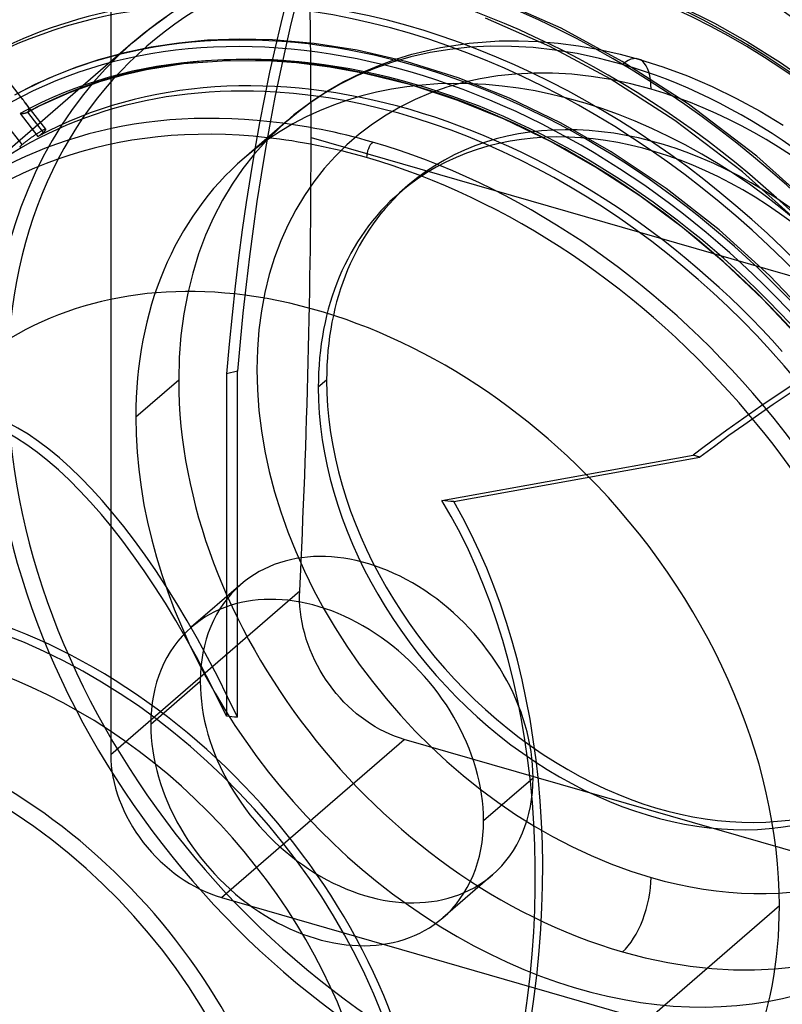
# Model space of a CAD drawing. Header units: millimetres. Extents: x -216 to 210, y -272 to 267.
# Tile 49 of 87: x -25 to 39, y -19 to 63. Entities that reach past the tile are written whole.
import ezdxf

# ---------------------------------------------------------------- set-up
doc = ezdxf.new("R2010")
doc.units = ezdxf.units.MM
doc.layers.add('MAIN-1', color=7, linetype='Continuous')

msp = doc.modelspace()

# ---------------------------------------------------------------- linework, layer by layer
at = {"layer": 'MAIN-1'}
for p, q in [((-17.306, 75.917), (-17.306, 1.508)), ((20.448, 62.403), (14.974, 64.848)), ((30.438, 64.271), (33.312, 62.833)), ((-24.68, 56.442), (-29.995, 63.291)), ((-14.054, 62.356), (-12.634, 63.395)), ((19.498, 60.875), (14.119, 63.262)), ((33.312, 62.833), (36.092, 61.265)), ((-15.413, 61.243), (-14.054, 62.356)), ((25.579, 59.63), (20.448, 62.403)), ((-15.413, 61.243), (-28.113, 50.244)), ((-11.601, 61.171), (-13.924, 60.818)), ((-9.194, 61.401), (-11.601, 61.171)), ((-6.511, 61.501), (-9.194, 61.401)), ((-3.738, 61.441), (-6.511, 61.501)), ((-0.245, 61.139), (-3.738, 61.441)), ((3.358, 60.573), (-0.245, 61.139)), ((10.352, 60.797), (12.76, 61.164)), ((12.76, 61.164), (15.27, 61.347)), ((15.27, 61.347), (16.885, 61.364)), ((16.885, 61.364), (18.536, 61.303)), ((18.536, 61.303), (20.217, 61.162)), ((20.217, 61.162), (21.926, 60.939)), ((36.092, 61.265), (38.844, 59.535)), ((-16.162, 60.346), (-18.315, 59.762)), ((-13.924, 60.818), (-16.162, 60.346)), ((7.546, 59.599), (3.358, 60.573)), ((7.95, 60.23), (10.352, 60.797)), ((24.554, 58.156), (19.498, 60.875)), ((21.926, 60.939), (23.66, 60.631)), ((23.66, 60.631), (25.414, 60.237)), ((-18.315, 59.762), (-20.164, 59.151)), ((-7.578, 59.689), (-11.199, 59.417)), ((-3.767, 59.65), (-7.578, 59.689)), ((-1.739, 59.501), (-3.767, 59.65)), ((1.077, 59.151), (-1.739, 59.501)), ((5.301, 59.346), (6.605, 59.817)), ((6.605, 59.817), (7.95, 60.23)), ((11.819, 58.259), (7.546, 59.599)), ((25.414, 60.237), (26.931, 59.829)), ((31.132, 56.057), (25.579, 59.63)), ((26.931, 59.829), (28.984, 59.18)), ((38.844, 59.535), (41.549, 57.65)), ((-20.164, 59.151), (-21.946, 58.459)), ((-14.298, 58.924), (-16.264, 58.477)), ((-11.199, 59.417), (-14.298, 58.924)), ((3.962, 58.625), (1.077, 59.151)), ((2.819, 58.234), (4.039, 58.817)), ((7.845, 57.656), (3.962, 58.625)), ((4.039, 58.817), (5.301, 59.346)), ((28.984, 59.18), (31.045, 58.414)), ((-21.946, 58.459), (-23.662, 57.687)), ((-18.156, 57.939), (-20.781, 57.002)), ((-16.264, 58.477), (-18.156, 57.939)), ((0.938, 57.18), (2.192, 57.905)), ((2.192, 57.905), (2.819, 58.234)), ((16.136, 56.546), (11.819, 58.259)), ((30, 54.664), (24.554, 58.156)), ((31.045, 58.414), (33.106, 57.53)), ((-23.662, 57.687), (-25.312, 56.839)), ((-20.781, 57.002), (-23.256, 55.893)), ((-0.266, 56.395), (0.938, 57.18)), ((11.802, 56.362), (7.845, 57.656)), ((33.106, 57.53), (35.158, 56.53)), ((-24.953, 56.76), (-24.924, 56.732)), ((-24.924, 56.732), (-24.894, 56.702)), ((-24.894, 56.702), (-24.865, 56.671)), ((-24.865, 56.671), (-24.836, 56.637)), ((-24.836, 56.637), (-24.806, 56.601)), ((-24.806, 56.601), (-24.776, 56.564)), ((-24.776, 56.564), (-24.744, 56.525)), ((-24.744, 56.525), (-24.713, 56.484)), ((-24.713, 56.484), (-24.68, 56.442)), ((-24.68, 56.442), (-24.655, 56.41)), ((-24.655, 56.41), (-24.63, 56.378)), ((-24.63, 56.378), (-24.605, 56.346)), ((-24.605, 56.346), (-24.58, 56.314)), ((-24.58, 56.314), (-24.555, 56.281)), ((-24.555, 56.281), (-24.53, 56.249)), ((-22.735, 53.935), (-24.531, 56.25)), ((-24.53, 56.249), (-24.497, 56.206)), ((-24.497, 56.206), (-24.465, 56.164)), ((-24.465, 56.164), (-24.433, 56.122)), ((-1.419, 55.55), (-0.266, 56.395)), ((15.678, 54.792), (11.802, 56.362)), ((20.458, 54.461), (16.136, 56.546)), ((35.158, 56.53), (37.129, 55.454)), ((-24.433, 56.122), (-24.402, 56.081)), ((-24.402, 56.081), (-24.373, 56.041)), ((-24.349, 55.325), (-24.377, 55.311)), ((-24.373, 56.041), (-24.345, 56.001)), ((-23.256, 55.893), (-24.349, 55.325)), ((-24.335, 55.333), (-24.349, 55.325)), ((-24.345, 56.001), (-24.319, 55.962)), ((-24.323, 55.341), (-24.335, 55.333)), ((-24.31, 55.349), (-24.323, 55.341)), ((-24.319, 55.962), (-24.293, 55.923)), ((-24.298, 55.357), (-24.31, 55.349)), ((-24.287, 55.366), (-24.298, 55.357)), ((-24.293, 55.923), (-24.27, 55.884)), ((-24.276, 55.375), (-24.287, 55.366)), ((-24.249, 55.401), (-24.276, 55.375)), ((-24.276, 55.375), (-22.954, 53.673)), ((-24.27, 55.884), (-24.249, 55.845)), ((-24.249, 55.845), (-24.23, 55.807)), ((-24.226, 55.429), (-24.249, 55.401)), ((-24.23, 55.807), (-24.213, 55.769)), ((-24.208, 55.458), (-24.226, 55.429)), ((-24.213, 55.769), (-24.199, 55.731)), ((-24.194, 55.488), (-24.208, 55.458)), ((-24.199, 55.731), (-24.188, 55.694)), ((-24.183, 55.52), (-24.194, 55.488)), ((-24.188, 55.694), (-24.18, 55.658)), ((-24.177, 55.553), (-24.183, 55.52)), ((-24.18, 55.658), (-24.176, 55.622)), ((-24.174, 55.587), (-24.177, 55.553)), ((-24.176, 55.622), (-24.174, 55.587)), ((-2.524, 54.645), (-1.419, 55.55)), ((36.859, 51.694), (31.132, 56.057)), ((37.129, 55.454), (39.076, 54.272)), ((-24.86, 55.251), (-24.902, 55.257)), ((-24.902, 55.257), (-23.402, 53.324)), ((-24.819, 55.247), (-24.86, 55.251)), ((-24.778, 55.245), (-24.819, 55.247)), ((-24.737, 55.244), (-24.778, 55.245)), ((-24.697, 55.244), (-24.737, 55.244)), ((-24.658, 55.246), (-24.697, 55.244)), ((-24.619, 55.249), (-24.658, 55.246)), ((-24.581, 55.254), (-24.619, 55.249)), ((-24.544, 55.26), (-24.581, 55.254)), ((-24.508, 55.267), (-24.544, 55.26)), ((-24.473, 55.276), (-24.508, 55.267)), ((-24.439, 55.286), (-24.473, 55.276)), ((-24.407, 55.298), (-24.439, 55.286)), ((-24.377, 55.311), (-24.407, 55.298)), ((-2.524, 54.645), (-6.124, 51.527)), ((19.562, 52.91), (15.678, 54.792)), ((35.659, 50.363), (30, 54.664)), ((-24.716, 52.655), (-26.033, 54.352)), ((-23.308, 53.678), (-23.354, 53.649)), ((-23.263, 53.705), (-23.308, 53.678)), ((-23.22, 53.731), (-23.263, 53.705)), ((-23.179, 53.755), (-23.22, 53.731)), ((-23.139, 53.778), (-23.179, 53.755)), ((-23.1, 53.8), (-23.139, 53.778)), ((-23.063, 53.82), (-23.1, 53.8)), ((-23.026, 53.839), (-23.063, 53.82)), ((-22.992, 53.857), (-23.026, 53.839)), ((-22.958, 53.874), (-22.992, 53.857)), ((-22.989, 53.643), (-22.954, 53.673)), ((-22.927, 53.889), (-22.958, 53.874)), ((-22.954, 53.673), (-22.922, 53.701)), ((-22.898, 53.902), (-22.927, 53.889)), ((-22.922, 53.701), (-22.892, 53.729)), ((-22.871, 53.913), (-22.898, 53.902)), ((-22.892, 53.729), (-22.863, 53.755)), ((-22.846, 53.923), (-22.871, 53.913)), ((-22.863, 53.755), (-22.837, 53.78)), ((-22.824, 53.93), (-22.846, 53.923)), ((-22.837, 53.78), (-22.814, 53.804)), ((-22.804, 53.936), (-22.824, 53.93)), ((-22.814, 53.804), (-22.793, 53.827)), ((-22.786, 53.94), (-22.804, 53.936)), ((-22.793, 53.827), (-22.775, 53.847)), ((-22.771, 53.943), (-22.786, 53.94)), ((-22.775, 53.847), (-22.76, 53.866)), ((-22.759, 53.944), (-22.771, 53.943)), ((-22.76, 53.866), (-22.749, 53.882)), ((-22.748, 53.943), (-22.759, 53.944)), ((-22.749, 53.882), (-22.74, 53.897)), ((-22.741, 53.94), (-22.748, 53.943)), ((-22.735, 53.936), (-22.741, 53.94)), ((-22.74, 53.897), (-22.735, 53.91)), ((-22.732, 53.929), (-22.735, 53.936)), ((-22.735, 53.91), (-22.732, 53.921)), ((-22.732, 53.921), (-22.732, 53.929)), ((24.664, 52.058), (20.458, 54.461)), ((-24.451, 52.873), (-24.495, 52.839)), ((-24.406, 52.908), (-24.451, 52.873)), ((-24.36, 52.944), (-24.406, 52.908)), ((-24.313, 52.981), (-24.36, 52.944)), ((-24.264, 53.018), (-24.313, 52.981)), ((-24.215, 53.055), (-24.264, 53.018)), ((-24.166, 53.092), (-24.215, 53.055)), ((-24.116, 53.129), (-24.166, 53.092)), ((-24.066, 53.166), (-24.116, 53.129)), ((-24.016, 53.202), (-24.066, 53.166)), ((-23.966, 53.238), (-24.016, 53.202)), ((-23.916, 53.274), (-23.966, 53.238)), ((-23.864, 53.31), (-23.916, 53.274)), ((-23.813, 53.346), (-23.864, 53.31)), ((-23.76, 53.382), (-23.813, 53.346)), ((-23.708, 53.418), (-23.76, 53.382)), ((-23.656, 53.454), (-23.708, 53.418)), ((-23.604, 53.489), (-23.656, 53.454)), ((-23.552, 53.523), (-23.604, 53.489)), ((-23.501, 53.556), (-23.552, 53.523)), ((-23.451, 53.588), (-23.501, 53.556)), ((-23.402, 53.619), (-23.451, 53.588)), ((-23.354, 53.649), (-23.402, 53.619)), ((-23.402, 53.323), (-23.349, 53.362)), ((-23.349, 53.362), (-23.297, 53.4)), ((-23.297, 53.4), (-23.247, 53.438)), ((-23.247, 53.438), (-23.199, 53.475)), ((-23.199, 53.475), (-23.152, 53.511)), ((-23.152, 53.511), (-23.108, 53.546)), ((-23.108, 53.546), (-23.066, 53.58)), ((-23.066, 53.58), (-23.026, 53.612)), ((-23.026, 53.612), (-22.989, 53.643)), ((-0.506, 53.262), (92.506, 26.412)), ((23.336, 50.773), (19.562, 52.91)), ((-24.925, 52.452), (-24.935, 52.438)), ((-24.913, 52.467), (-24.925, 52.452)), ((-24.897, 52.485), (-24.913, 52.467)), ((-24.879, 52.505), (-24.897, 52.485)), ((-24.858, 52.526), (-24.879, 52.505)), ((-24.834, 52.549), (-24.858, 52.526)), ((-24.807, 52.574), (-24.834, 52.549)), ((-24.779, 52.6), (-24.807, 52.574)), ((-24.749, 52.627), (-24.779, 52.6)), ((-24.716, 52.655), (-24.749, 52.627)), ((-24.685, 52.682), (-24.716, 52.655)), ((-24.651, 52.711), (-24.685, 52.682)), ((-24.615, 52.741), (-24.651, 52.711)), ((-24.576, 52.772), (-24.615, 52.741)), ((-24.536, 52.805), (-24.576, 52.772)), ((-24.495, 52.839), (-24.536, 52.805)), ((29.255, 48.981), (24.664, 52.058)), ((42.259, 46.835), (36.859, 51.694)), ((27.051, 48.352), (23.336, 50.773)), ((40.994, 45.569), (35.659, 50.363)), ((7.607, 49.211), (6.907, 48.605)), ((33.691, 45.506), (29.255, 48.981)), ((30.627, 45.697), (27.051, 48.352)), ((34.086, 42.794), (30.627, 45.697)), ((37.918, 41.667), (33.691, 45.506)), ((37.361, 39.701), (34.086, 42.794)), ((41.885, 37.504), (37.918, 41.667)), ((40.467, 36.405), (37.361, 39.701)), ((-6.686, 33.643), (-7.599, 33.439)), ((-7.599, 33.439), (-7.599, 4.723)), ((-6.686, 4.629), (-6.686, 33.643)), ((-11.604, 32.91), (-15.204, 29.793)), ((0.797, 32.91), (0.097, 32.304)), ((10.464, 22.815), (31.515, 26.62)), ((11.459, 22.714), (32.077, 26.44)), ((32.077, 26.44), (31.515, 26.62)), ((-6.396, 15.772), (-10.546, 12.178)), ((-17.306, 1.508), (-1.459, 15.232)), ((-1.471, 14.809), (-1.459, 15.232)), ((-1.465, 14.376), (-1.471, 14.809)), ((-1.442, 13.934), (-1.465, 14.376)), ((-1.4, 13.485), (-1.442, 13.934)), ((-1.339, 13.031), (-1.4, 13.485)), ((-1.26, 12.573), (-1.339, 13.031)), ((-1.161, 12.113), (-1.26, 12.573)), ((-1.044, 11.653), (-1.161, 12.113)), ((-0.909, 11.194), (-1.044, 11.653)), ((-0.755, 10.738), (-0.909, 11.194)), ((-0.584, 10.286), (-0.755, 10.738)), ((-0.396, 9.84), (-0.584, 10.286)), ((-0.192, 9.402), (-0.396, 9.84)), ((0.026, 8.972), (-0.192, 9.402)), ((0.259, 8.553), (0.026, 8.972)), ((0.504, 8.145), (0.259, 8.553)), ((-9.802, 7.622), (-13.952, 4.027)), ((0.76, 7.751), (0.504, 8.145)), ((1.027, 7.369), (0.76, 7.751)), ((1.309, 6.994), (1.027, 7.369)), ((1.608, 6.625), (1.309, 6.994)), ((1.921, 6.263), (1.608, 6.625)), ((2.25, 5.912), (1.921, 6.263)), ((2.592, 5.571), (2.25, 5.912)), ((2.946, 5.243), (2.592, 5.571)), ((3.312, 4.93), (2.946, 5.243)), ((3.688, 4.632), (3.312, 4.93)), ((4.073, 4.35), (3.688, 4.632)), ((4.466, 4.086), (4.073, 4.35)), ((4.865, 3.841), (4.466, 4.086)), ((5.269, 3.614), (4.865, 3.841)), ((5.676, 3.406), (5.269, 3.614)), ((6.085, 3.22), (5.676, 3.406)), ((-8.004, -10.478), (7.305, 2.78)), ((6.494, 3.053), (6.085, 3.22)), ((6.901, 2.906), (6.494, 3.053)), ((7.305, 2.78), (6.901, 2.906)), ((81.713, -18.7), (7.305, 2.78)), ((13.952, -4.027), (18.102, -0.433)), ((14.696, -8.584), (10.546, -12.178)), ((-8.004, -10.478), (66.404, -31.958)), ((38.755, -11.188), (15.54, -31.292))]:
    msp.add_line(p, q, dxfattribs=at)
for centre, major_axis, ratio, start_param, end_param in [((-0.5, -0.433), (123.73, -142.871), 0.75, 0.713724, 3.451437), ((0, 0), (-123.075, 142.115), 0.75, -2.427868, 0.713724), ((-5, -4.33), (-117.838, 136.067), 0.75, -2.427868, -0.857072), ((-4.5, -3.897), (-117.183, 135.311), 0.75, -2.427868, -0.857072), ((-43, -37.239), (-117.838, 136.067), 0.75, -3.141592, -0.857072), ((-43, -37.239), (117.183, -135.311), 0.75, 0, 2.284521), ((16.929, 14.661), (55.896, -64.543), 0.75, 1.559475, 3.009566), ((67.12, -76.574), (-40.452, 181.712), 0.352244, 0.297031, 0.844563), ((68.034, -76.371), (-40.452, 181.712), 0.352244, 0.301866, 0.844563), ((16.929, 14.661), (-57.068, 65.897), 0.75, -1.582014, -0.803761), ((-243.006, -156.749), (-134.515, -465.973), 0.433013, 2.158799, 2.247492), ((12.529, 10.85), (50.037, -57.778), 0.75, 1.566444, 3.002597), ((12.529, 10.85), (-51.209, 59.131), 0.75, -1.575018, -0.724375), ((8.129, 7.04), (44.178, -51.012), 0.75, 1.578782, 2.990259), ((22, 19.053), (36.258, -41.867), 0.75, 2.284521, 5.426113), ((21.5, 18.62), (36.913, -42.623), 0.75, 2.722137, 3.855317), ((8.129, 7.04), (-45.35, 52.365), 0.75, -1.566193, -0.711607), ((8.129, 7.04), (-39.491, 45.6), 0.75, -1.553331, -0.160813), ((21.5, 18.62), (36.913, -42.623), 0.75, 1.571219, 2.284521), ((22, 19.053), (36.258, -41.867), 0.75, -0.857072, 2.284521), ((7.798, 6.753), (39.3, -45.379), 0.75, 1.585784, 2.983258), ((7.293, 6.316), (-42.186, 48.712), 0.75, -0.691785, -0.000014), ((7.798, 6.753), (42.186, -48.712), 0.75, 2.456778, 2.9892), ((7.798, 6.753), (-38.51, 44.467), 0.75, -1.554027, -0.160117), ((8.129, 7.04), (38.319, -44.247), 0.75, 1.590995, 2.978047), ((25.6, 22.17), (28.124, -32.475), 0.75, 2.284521, 3.855317), ((7.798, 6.753), (42.186, -48.712), 0.75, 1.579841, 2.456778), ((7.293, 6.316), (-42.186, 48.712), 0.75, -1.609372, -0.691785), ((7.798, 6.753), (36.913, -42.623), 0.75, 1.591403, 2.977638), ((28, 24.249), (24.982, -28.846), 0.75, 2.284521, 5.426113), ((22, 19.053), (-28.124, 32.475), 0.75, -2.427868, -0.000014), ((25.6, 55.218), (-1.331, -4.612), 0.433013, 2.158799, 3.729595), ((25.6, 22.17), (28.124, -32.475), 0.75, 0.713724, 2.284521), ((102.149, -125.088), (56.576, 177.355), 0.807621, 0.282496, 0.848549), ((4.65, 4.027), (36.913, -42.623), 0.75, 2.461175, 3.855317), ((7.293, 6.316), (-36.913, 42.623), 0.75, -0.635193, -0.000014), ((7.293, 6.316), (-36.913, 42.623), 0.75, -1.598882, -0.635193), ((28, 24.249), (24.982, -28.846), 0.75, -0.857072, 2.284521), ((28.7, 24.855), (21.093, -24.356), 0.75, 0.713724, 3.141578), ((4.15, 3.594), (-36.258, 41.867), 0.75, -0.682622, 0.108842), ((4.65, 4.027), (36.913, -42.623), 0.75, 2.284521, 2.461175), ((28, 24.249), (-21.093, 24.356), 0.75, -2.427868, -0.000014), ((4.15, 3.594), (-36.258, 41.867), 0.75, -0.857072, -0.682622), ((-243.006, -156.749), (-134.515, -465.973), 0.433013, 2.070105, 2.158799), ((4.65, 51.992), (-0.277, -0.961), 0.433013, -2.55359, -0.982794), ((4.65, 4.027), (36.913, -42.623), 0.75, 1.550224, 2.284521), ((22, 19.053), (-28.124, 32.475), 0.75, -0.000014, 0.713724), ((4.15, 3.594), (-36.258, 41.867), 0.75, -1.589014, -0.857072), ((28.7, 24.855), (21.093, -24.356), 0.75, 3.141578, 3.855317), ((28, 24.249), (-21.093, 24.356), 0.75, -0.000014, 0.713724), ((-0.5, -0.433), (123.73, -142.871), 0.75, -2.427868, -0.309845), ((0, 0), (-123.075, 142.115), 0.75, 0.713724, 3.855317), ((101.587, -124.908), (-56.576, -177.355), 0.807621, -2.511832, -2.293043), ((-5, -4.33), (-117.838, 136.067), 0.75, 0.713724, 2.284521), ((0, 0), (29.296, -33.828), 0.75, 2.441611, 3.141578), ((0, 0), (29.296, -33.828), 0.75, 1.663236, 2.441611), ((-18.809, -16.289), (14.41, -45.945), 0.376055, 1.924858, 3.223805), ((-18.191, -15.754), (14.41, -45.945), 0.376055, 1.909641, 3.207129), ((21.5, 18.62), (36.913, -42.623), 0.75, -2.427868, -0.857072), ((25.6, 22.17), (28.124, -32.475), 0.75, -2.427868, -0.857072), ((28, 24.249), (-21.093, 24.356), 0.75, 0.713724, 3.141578), ((28.7, 24.855), (21.093, -24.356), 0.75, -2.427868, -0.000014), ((4.65, 4.027), (36.913, -42.623), 0.75, 0.713724, 1.550224), ((22, 19.053), (-28.124, 32.475), 0.75, 0.713724, 3.141578), ((4.15, 3.594), (-36.258, 41.867), 0.75, 2.284521, 4.694172), ((0, 0), (29.296, -33.828), 0.75, 0.713724, 1.663236), ((-18.809, -16.289), (-9.341, -54.055), 0.664338, 1.39549, 2.487007), ((10.862, 9.407), (59.602, -6.353), 0.221822, 1.584433, 1.601109), ((-18.191, -15.754), (-9.341, -54.055), 0.664338, 1.39549, 2.470331), ((4.15, 3.594), (-36.258, 41.867), 0.75, 0.63008, 2.284521), ((7.293, 6.316), (-36.913, 42.623), 0.75, 0.713724, 3.141578), ((4.15, 3.594), (10.546, -12.178), 0.75, 0.713724, 3.141552), ((7.293, 6.316), (-42.186, 48.712), 0.75, 0.803149, 3.087015), ((4.65, 4.027), (36.913, -42.623), 0.75, -2.427868, -0.857072), ((4.15, 3.594), (10.546, -12.178), 0.75, 3.141552, 3.855317), ((0, 0), (10.546, -12.178), 0.75, 0.713724, 3.141552), ((-29.35, -25.418), (-29.296, 33.828), 0.75, -2.427868, -0.857072), ((-29.6, -25.634), (26.366, -30.445), 0.75, 0.713724, 3.141578), ((-29.6, -25.634), (-28.968, 33.45), 0.75, 2.676545, 5.426113), ((0, 0), (10.546, -12.178), 0.75, 3.141552, 3.855317), ((0, 0), (29.296, -33.828), 0.75, -2.427868, -0.000014), ((25.6, 22.17), (28.124, -32.475), 0.75, -0.857072, 0.713724), ((4.15, 3.594), (10.546, -12.178), 0.75, -2.427868, -0.000041), ((-42.254, -36.593), (68.641, 21.529), 0.520845, 0.872063, 0.88728), ((21.5, 18.62), (36.913, -42.623), 0.75, -0.857072, 0.713724), ((0, 0), (10.546, -12.178), 0.75, -2.427868, -0.000041), ((-36.5, -31.61), (-26.366, 30.445), 0.75, -2.427868, -0.857072), ((-37, -32.043), (-25.712, 29.689), 0.75, 2.284521, 5.426113), ((-8.004, -1.177), (-7.031, 8.119), 0.75, 0.713724, 2.284521), ((4.15, 3.594), (10.546, -12.178), 0.75, -0.000041, 0.713724), ((0, 0), (10.546, -12.178), 0.75, -0.000041, 0.713724), ((25.6, -10.877), (-1.331, -4.612), 0.433013, 0.588003, 2.158799), ((4.65, 4.027), (36.913, -42.623), 0.75, -0.857072, 0.713724), ((0, 0), (29.296, -33.828), 0.75, -0.000014, 0.713724), ((-29.6, -25.634), (26.366, -30.445), 0.75, -2.427868, -0.000014)]:
    msp.add_ellipse(centre, major_axis=major_axis, ratio=ratio, start_param=start_param, end_param=end_param, dxfattribs=at)

doc.saveas('drawing.dxf')
